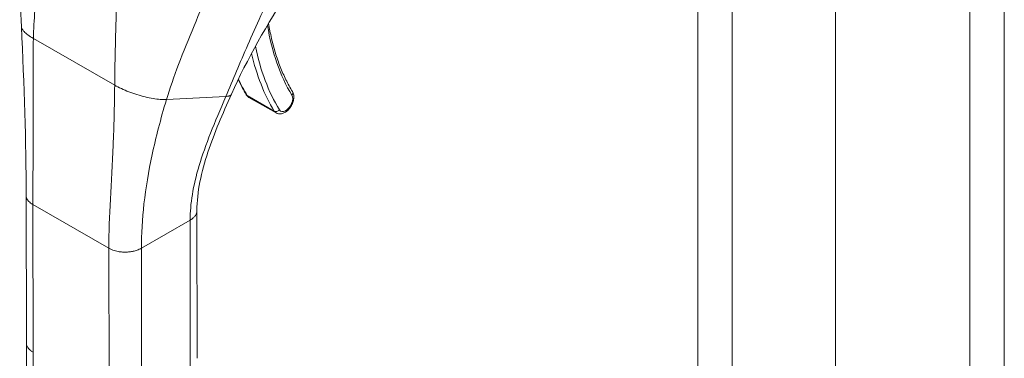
# Model space of a CAD drawing. Header units: inches. Extents: x 3 to 422, y 9 to 266.
# Tile 28 of 41: x 381.08 to 385.29, y 129.33 to 130.78. Entities that reach past the tile are written whole.
import ezdxf

# ---------------------------------------------------------------- set-up
doc = ezdxf.new("R2010")
doc.units = ezdxf.units.IN
doc.header["$LTSCALE"] = 25
doc.header["$MEASUREMENT"] = 0
doc.layers.add('Visible (ANSI)', color=7, linetype='Continuous', lineweight=5)
doc.layers.add('Visible Narrow (ANSI)', color=7, linetype='Continuous', lineweight=5)

msp = doc.modelspace()

# ---------------------------------------------------------------- linework, layer by layer
at = {"layer": 'Visible (ANSI)'}
for p, q in [((384.568, 149.0783), (384.568, 114.7307)), ((382.0589, 130.4467), (382.1749, 130.38)), ((381.1065, 129.3965), (381.1058, 130.0278)), ((381.837, 129.3304), (381.8363, 129.9617)), ((381.1066, 129.3953), (381.108, 128.0545))]:
    msp.add_line(p, q, dxfattribs=at)
for points in [[(381.0852, 130.7491), (381.078, 130.894), (381.0875, 131.0437), (381.0911, 131.1932)], [(382.229, 130.9063), (382.1385, 130.7588), (382.0506, 130.6114), (381.9836, 130.46)], [(381.1058, 130.0278), (381.1056, 130.2551), (381.0974, 130.5017), (381.0852, 130.7491)], [(382.0126, 130.5227), (382.0234, 130.5001), (382.035, 130.4785), (382.0476, 130.4579)], [(381.4833, 130.4164), (381.4833, 130.4164), (381.4833, 130.4164), (381.4833, 130.4164)], [(381.6283, 130.1185), (381.6283, 130.1185), (381.6283, 130.1185), (381.6283, 130.1185)], [(381.1065, 129.3965), (381.1065, 129.3965), (381.1065, 129.3965), (381.1065, 129.3965)], [(381.837, 129.3304), (381.837, 129.3304), (381.837, 129.3304), (381.837, 129.3304)]]:
    msp.add_open_spline(points, degree=3, dxfattribs=at)
for points, knots in [([(382.1429, 130.7636), (382.1465, 130.7417), (382.1506, 130.7202), (382.1604, 130.6778), (382.166, 130.6569), (382.1784, 130.6162), (382.1853, 130.5965), (382.2003, 130.5584), (382.2084, 130.54), (382.2259, 130.5046), (382.2352, 130.4876), (382.2451, 130.4713)], [2.9618674, 2.9618674, 2.9618674, 2.9618674, 3.0225055, 3.0225055, 3.0849866, 3.0849866, 3.1474678, 3.1474678, 3.2099489, 3.2099489, 3.27243, 3.27243, 3.27243, 3.27243]), ([(382.1749, 130.38), (382.1783, 130.3781), (382.1821, 130.3768), (382.19, 130.3756), (382.1941, 130.3758), (382.2029, 130.3775), (382.2075, 130.3793), (382.217, 130.3846), (382.2217, 130.3883), (382.2305, 130.397), (382.2345, 130.402), (382.2413, 130.4127), (382.2441, 130.4184), (382.2484, 130.4301), (382.2499, 130.4361), (382.2512, 130.4482), (382.251, 130.4542), (382.2487, 130.4639), (382.2472, 130.4677), (382.2451, 130.4713)], [3.581075, 3.581075, 3.581075, 3.581075, 3.802585, 3.802585, 4.045339, 4.045339, 4.347377, 4.347377, 4.707356, 4.707356, 5.074856, 5.074856, 5.437405, 5.437405, 5.802246, 5.802246, 6.170307, 6.170307, 6.414023, 6.414023, 6.414023, 6.414023]), ([(381.9836, 130.46), (381.9468, 130.3766), (381.9107, 130.2947), (381.8549, 130.1281), (381.8362, 130.0423), (381.8363, 129.9617)], [0, 0, 0, 0, 0.927491, 0.927491, 1.885784, 1.885784, 1.885784, 1.885784]), ([(382.0476, 130.4579), (382.0481, 130.457), (382.0487, 130.4561), (382.05, 130.4544), (382.0506, 130.4536), (382.0521, 130.452), (382.0528, 130.4512), (382.0545, 130.4498), (382.0553, 130.4491), (382.0571, 130.4478), (382.058, 130.4472), (382.0589, 130.4467)], [3.27243, 3.27243, 3.27243, 3.27243, 3.3341591, 3.3341591, 3.3958882, 3.3958882, 3.4576172, 3.4576172, 3.5193463, 3.5193463, 3.5810753, 3.5810753, 3.5810753, 3.5810753])]:
    msp.add_open_spline(points, degree=3, knots=knots, dxfattribs=at)
at = {"layer": 'Visible Narrow (ANSI)'}
for p, q in [((383.9788, 114.49), (383.9788, 148.81)), ((384.1261, 148.8237), (384.1261, 114.4762)), ((385.1434, 114.8852), (385.1434, 148.5239)), ((385.2906, 148.5239), (385.2906, 114.8852)), ((381.4893, 130.7444), (381.4893, 130.7444)), ((381.4894, 130.7465), (381.4894, 130.7465)), ((381.1364, 130.6988), (381.4844, 130.4989)), ((381.7061, 130.4377), (381.9597, 130.4507)), ((382.0513, 130.4543), (382.1673, 130.3876)), ((381.4762, 130.2045), (381.4762, 130.2045)), ((381.6238, 130.0921), (381.6238, 130.0921)), ((381.625, 130.0998), (381.6251, 130.0998)), ((381.6125, 130.0154), (381.6125, 130.0154)), ((381.1354, 129.3565), (381.1347, 129.9879)), ((381.1347, 129.9879), (381.4595, 129.8013)), ((381.5987, 129.8014), (381.8074, 129.9217)), ((381.8081, 129.2903), (381.8074, 129.9217)), ((381.4602, 129.17), (381.4595, 129.8013)), ((381.5993, 129.1701), (381.5987, 129.8014)), ((381.1354, 129.3565), (381.1368, 128.0146))]:
    msp.add_line(p, q, dxfattribs=at)
for centre, major_axis, ratio, start_param, end_param in [((382.1264, 130.763), (0.0162, 0.0026), 0.66318, 5.524578, 6.040981), ((383.1786, 131.5586), (-0.7859, -1.3683), 0.578826, 5.65155, 5.651552), ((383.1787, 131.5586), (-0.7435, -1.2944), 0.578826, 5.66294, 5.97454), ((383.1671, 131.5653), (-0.7942, -1.3826), 0.578826, 5.726306, 5.97454), ((383.1787, 131.5586), (-0.786, -1.3684), 0.578826, 5.701444, 5.97454), ((383.0511, 131.6319), (-0.7942, -1.3826), 0.578826, 5.89637, 5.97454), ((382.2311, 130.4628), (0.014, 0.0085), 0.776918, 5.116752, 6.283185), ((382.0616, 130.4664), (-0.014, -0.0085), 0.776918, 0, 0.404366), ((382.0883, 130.4979), (-0.0294, -0.0512), 0.578826, 5.97454, 6.283185), ((382.2159, 130.4246), (-0.0212, -0.037), 0.578826, 5.97454, 9.116133), ((382.1776, 130.3997), (-0.014, -0.0085), 0.776918, 0.404366, 1.975165), ((382.2043, 130.4312), (-0.0294, -0.0512), 0.578826, 5.97454, 6.283185)]:
    msp.add_ellipse(centre, major_axis=major_axis, ratio=ratio, start_param=start_param, end_param=end_param, dxfattribs=at)
for points, knots in [([(381.1364, 130.6988), (381.1371, 130.7379), (381.1396, 130.7779), (381.1433, 130.8179), (381.147, 130.8579), (381.1518, 130.8978), (381.157, 130.9366), (381.1622, 130.9755), (381.1678, 131.0132), (381.1733, 131.0493)], [0, 0, 0, 0, 0.333333, 0.333333, 0.333333, 0.666667, 0.666667, 0.666667, 1, 1, 1, 1]), ([(381.9597, 130.4507), (381.9748, 130.4861), (381.9899, 130.5218), (382.0055, 130.5584), (382.0211, 130.595), (382.0371, 130.6326), (382.0543, 130.6721), (382.0715, 130.7115), (382.0898, 130.7529), (382.11, 130.7969), (382.1302, 130.8409), (382.1522, 130.8876), (382.1767, 130.9369)], [0, 0, 0, 0, 0.25, 0.25, 0.25, 0.5, 0.5, 0.5, 0.75, 0.75, 0.75, 1, 1, 1, 1]), ([(381.7061, 130.4377), (381.7202, 130.4847), (381.7377, 130.5349), (381.758, 130.5881), (381.7783, 130.6414), (381.8015, 130.6978), (381.8241, 130.7522), (381.8466, 130.8065), (381.8685, 130.859), (381.8889, 130.9103)], [0, 0, 0, 0, 0.3333333, 0.3333333, 0.3333333, 0.6666667, 0.6666667, 0.6666667, 0.9999999, 0.9999999, 0.9999999, 0.9999999]), ([(381.4844, 130.4989), (381.4847, 130.5382), (381.4854, 130.5793), (381.4863, 130.6209), (381.4872, 130.6624), (381.4883, 130.7045), (381.4894, 130.7457), (381.4905, 130.7869), (381.4915, 130.8272), (381.4923, 130.866)], [0, 0, 0, 0, 0.333333, 0.333333, 0.333333, 0.666667, 0.666667, 0.666667, 1, 1, 1, 1]), ([(381.0852, 130.7491), (381.0853, 130.7467), (381.0859, 130.7442), (381.0871, 130.7416), (381.089, 130.7374), (381.0921, 130.733), (381.0965, 130.7283), (381.1008, 130.7237), (381.1064, 130.7188), (381.1131, 130.7138), (381.1198, 130.7089), (381.1276, 130.7039), (381.1364, 130.6988)], [0.4804056, 0.4804056, 0.4804056, 0.4804056, 0.5714286, 0.5714286, 0.5714286, 0.7142857, 0.7142857, 0.7142857, 0.8571429, 0.8571429, 0.8571429, 1, 1, 1, 1]), ([(381.1347, 129.9879), (381.1346, 130.0561), (381.135, 130.1267), (381.1353, 130.2018), (381.1355, 130.2769), (381.1354, 130.3566), (381.1352, 130.4388), (381.1351, 130.5209), (381.1348, 130.6056), (381.1364, 130.6988)], [0, 0, 0, 0, 0.333333, 0.333333, 0.333333, 0.666667, 0.666667, 0.666667, 1, 1, 1, 1]), ([(381.4595, 129.8013), (381.4594, 129.8696), (381.4622, 129.9387), (381.466, 130.0118), (381.4698, 130.0849), (381.4745, 130.1618), (381.4779, 130.2419), (381.4814, 130.322), (381.4836, 130.4053), (381.4844, 130.4989)], [0, 0, 0, 0, 0.333333, 0.333333, 0.333333, 0.666667, 0.666667, 0.666667, 1, 1, 1, 1]), ([(381.4844, 130.4989), (381.4932, 130.4939), (381.5028, 130.4889), (381.513, 130.4842), (381.5232, 130.4794), (381.5341, 130.4748), (381.5453, 130.4705), (381.5566, 130.4662), (381.5682, 130.4622), (381.5798, 130.4585), (381.5915, 130.4549), (381.6033, 130.4517), (381.6148, 130.4489), (381.6264, 130.4461), (381.6377, 130.4438), (381.6486, 130.442), (381.6594, 130.4402), (381.6698, 130.4389), (381.6795, 130.4382), (381.6891, 130.4375), (381.698, 130.4373), (381.7061, 130.4377)], [0, 0, 0, 0, 0.142857, 0.142857, 0.142857, 0.285714, 0.285714, 0.285714, 0.428571, 0.428571, 0.428571, 0.571429, 0.571429, 0.571429, 0.714286, 0.714286, 0.714286, 0.857143, 0.857143, 0.857143, 1, 1, 1, 1]), ([(381.5987, 129.8014), (381.5986, 129.862), (381.6021, 129.925), (381.6097, 129.9917), (381.6173, 130.0583), (381.629, 130.1286), (381.6448, 130.2023), (381.6607, 130.276), (381.6808, 130.3532), (381.7061, 130.4377)], [0, 0, 0, 0, 0.333333, 0.333333, 0.333333, 0.666667, 0.666667, 0.666667, 1, 1, 1, 1]), ([(381.8074, 129.9217), (381.8074, 129.9559), (381.8103, 129.9926), (381.8167, 130.0315), (381.823, 130.0704), (381.8327, 130.1115), (381.8458, 130.1552), (381.859, 130.199), (381.8756, 130.2453), (381.8948, 130.2942), (381.914, 130.3431), (381.9359, 130.3945), (381.9597, 130.4507)], [0, 0, 0, 0, 0.25, 0.25, 0.25, 0.5, 0.5, 0.5, 0.75, 0.75, 0.75, 1, 1, 1, 1]), ([(381.9597, 130.4507), (381.9624, 130.4508), (381.9648, 130.4511), (381.967, 130.4514), (381.9689, 130.4517), (381.9706, 130.452), (381.9721, 130.4524), (381.9722, 130.4524), (381.9723, 130.4525), (381.9724, 130.4525), (381.9739, 130.4529), (381.9753, 130.4533), (381.9764, 130.4538), (381.9775, 130.4543), (381.9785, 130.4548), (381.9793, 130.4553), (381.9794, 130.4554), (381.9795, 130.4554), (381.9796, 130.4555), (381.9803, 130.456), (381.9809, 130.4564), (381.9814, 130.4569), (381.982, 130.4575), (381.9825, 130.458), (381.9829, 130.4586), (381.9831, 130.4589), (381.9833, 130.4593), (381.9834, 130.4596), (381.9835, 130.4597), (381.9836, 130.4598), (381.9836, 130.46)], [0, 0, 0, 0, 0.0668777, 0.0668777, 0.0668777, 0.125, 0.125, 0.125, 0.129566, 0.129566, 0.129566, 0.1888385, 0.1888385, 0.1888385, 0.2446155, 0.2446155, 0.2446155, 0.25, 0.25, 0.25, 0.2970571, 0.2970571, 0.2970571, 0.3477663, 0.3477663, 0.3477663, 0.375, 0.375, 0.375, 0.3855058, 0.3855058, 0.3855058, 0.3855058]), ([(381.1058, 130.0278), (381.1058, 130.0267), (381.106, 130.0238), (381.1069, 130.019), (381.1089, 130.0134), (381.1123, 130.0074), (381.1173, 130.0011), (381.1244, 129.9945), (381.1309, 129.99), (381.1347, 129.9879)], [0.5520182, 0.5520182, 0.5520182, 0.5520182, 0.6, 0.6666667, 0.7333333, 0.8, 0.8666667, 0.9333333, 1, 1, 1, 1]), ([(381.8074, 129.9217), (381.8101, 129.9232), (381.8148, 129.9262), (381.8205, 129.9308), (381.8251, 129.9353), (381.8287, 129.9398), (381.8316, 129.9442), (381.8338, 129.9487), (381.8353, 129.9532), (381.8361, 129.9576), (381.8363, 129.9604), (381.8363, 129.9617)], [0, 0, 0, 0, 0.0625, 0.125, 0.1875, 0.25, 0.3125, 0.375, 0.4375, 0.5, 0.5508124, 0.5508124, 0.5508124, 0.5508124]), ([(381.1354, 129.3565), (381.1316, 129.3587), (381.1283, 129.3609), (381.1255, 129.3631), (381.1227, 129.3653), (381.1203, 129.3675), (381.1183, 129.3697), (381.1163, 129.3719), (381.1146, 129.374), (381.1132, 129.376), (381.1118, 129.3781), (381.1107, 129.3801), (381.1098, 129.382), (381.109, 129.3839), (381.1083, 129.3858), (381.1078, 129.3876), (381.1073, 129.3894), (381.1069, 129.3912), (381.1067, 129.3929), (381.1066, 129.3941), (381.1065, 129.3953), (381.1065, 129.3965)], [0, 0, 0, 0, 0.0666667, 0.0666667, 0.0666667, 0.1333333, 0.1333333, 0.1333333, 0.2, 0.2, 0.2, 0.2666667, 0.2666667, 0.2666667, 0.3333333, 0.3333333, 0.3333333, 0.4, 0.4, 0.4, 0.44793, 0.44793, 0.44793, 0.44793])]:
    msp.add_open_spline(points, degree=3, knots=knots, dxfattribs=at)
msp.add_open_spline([(381.4595, 129.8013), (381.4632, 129.7991), (381.4709, 129.7954), (381.4824, 129.7913), (381.4935, 129.7885), (381.5039, 129.7865), (381.5136, 129.7854), (381.5228, 129.7848), (381.5315, 129.7847), (381.5398, 129.7851), (381.5479, 129.7858), (381.5559, 129.7869), (381.564, 129.7884), (381.5723, 129.7905), (381.5809, 129.7932), (381.5897, 129.7967), (381.5957, 129.7997), (381.5987, 129.8014)], degree=3, dxfattribs=at)

doc.saveas('drawing.dxf')
